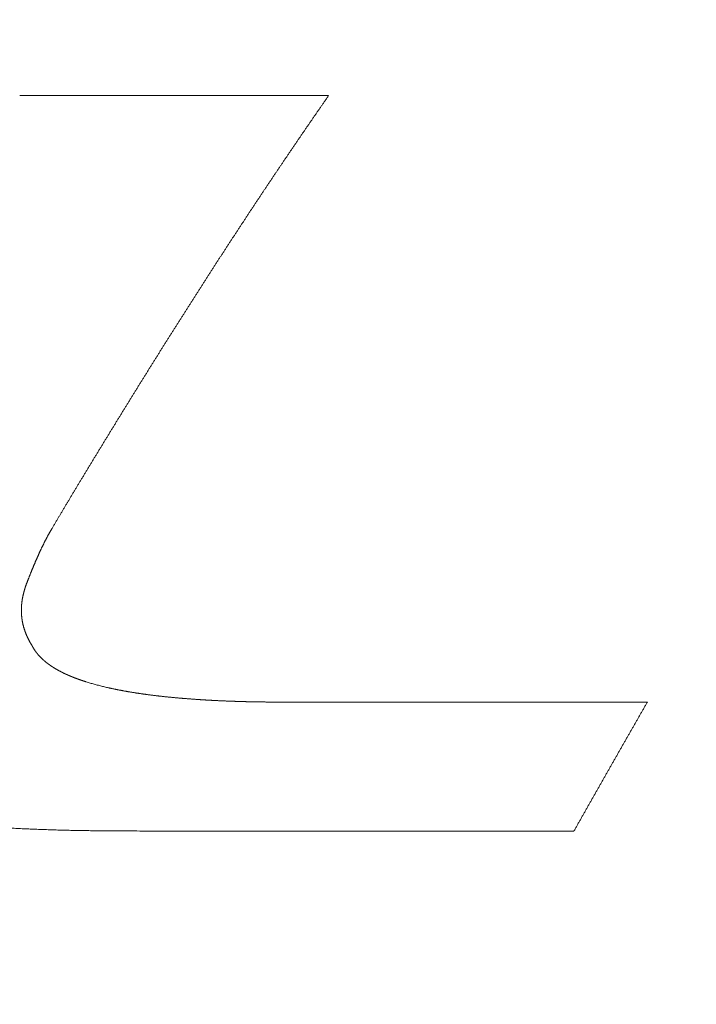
# Model space of a CAD drawing. Header units: millimetres. Extents: x 0 to 594, y 0 to 420.
# Tile 33 of 256: x 296.78 to 299.2, y 163.52 to 167.05. Entities that reach past the tile are written whole.
import ezdxf

# ---------------------------------------------------------------- set-up
doc = ezdxf.new("R2010")
doc.units = ezdxf.units.MM
doc.layers.add('1', color=7, linetype='Continuous', true_color=0xffffff)
doc.styles.add('Arial', font='txt')
doc.dimstyles.get("Standard").update_dxf_attribs({"dimtxt": 0.18, "dimasz": 0.18, "dimexe": 0.18, "dimexo": 0.0625, "dimgap": 0.09, "dimtad": 0, "dimtih": 1, "dimtoh": 1, "dimdec": 4, "dimzin": 0, "dimdsep": 46, "dimtxsty": 'Standard', "dimcen": 0.09, "dimadec": 0, "dimazin": 0, "dimtfac": 1, "dimtdec": 4, "dimtofl": 0, "dimtmove": 0, "dimatfit": 3, "dimfxl": 0, "dimtolj": 1, "dimtzin": 0, "dimarcsym": 0})

# ---------------------------------------------------------------- blocks, each defined once
blk = doc.blocks.new('_U7')
at = {"layer": '1', "color": 18, "lineweight": 18}
for p, q in [((240.6095, 215.4116), (240.6095, 198.2706)), ((338.75, 150.9956), (338.75, 202.2706)), ((240.6095, 200.2706), (259.157, 200.2706)), ((338.75, 200.2706), (320.2026, 200.2706))]:
    blk.add_line(p, q, dxfattribs=at)
at = {"layer": '1', "color": 18}
for points in [[(240.6095, 200.2706), (244.1095, 201.2084), (244.1095, 199.3328)], [(338.75, 200.2706), (335.25, 199.3328), (335.25, 201.2084)]]:
    blk.add_solid(points, dxfattribs=at)
at = {"layer": '1', "color": 18, "linetype": 'Continuous', "lineweight": 13, "char_height": 3.5, "attachment_point": 7, "line_spacing_factor": 1.047437, "style": 'Arial'}
for s, insert in [('\\fArial|b0|i0;\\W1.0000;LCG (DRY WEIGHT)', (273.5089, 197.6348)), ('\\fArial|b0|i0;\\W1.0000;1.96', (260.8425, 197.6348))]:
    blk.add_mtext(s, dxfattribs=dict(at, insert=insert))
blk = doc.blocks.new('_U13')
at = {"layer": '1', "color": 18, "lineweight": 18}
for p, q in [((240.6095, 215.4116), (355.9549, 215.4116)), ((353.9549, 215.4116), (353.9549, 178.3869)), ((353.9549, 129.1958), (353.9549, 166.2205)), ((276.553, 129.1958), (355.9549, 129.1958))]:
    blk.add_line(p, q, dxfattribs=at)
at = {"layer": '1', "color": 18}
for points in [[(353.9549, 215.4116), (354.8928, 211.9116), (353.0171, 211.9116)], [(353.9549, 129.1958), (353.0171, 132.6958), (354.8928, 132.6958)]]:
    blk.add_solid(points, dxfattribs=at)
at = {"layer": '1', "color": 18, "linetype": 'Continuous', "lineweight": 13, "char_height": 3.5, "attachment_point": 7, "rotation": 90, "line_spacing_factor": 1.047437, "style": 'Arial'}
for s, insert in [('\\fArial|b0|i0;\\W1.0000;LIFTING STROPS* EYE', (363.9958, 146.0102)), ('\\fArial|b0|i0;\\W1.0000;1.72', (356.9337, 167.878))]:
    blk.add_mtext(s, dxfattribs=dict(at, insert=insert))

msp = doc.modelspace()

# ---------------------------------------------------------------- linework, layer by layer
at = {"layer": '1', "color": 155, "linetype": 'Continuous', "lineweight": 13}
for points in [[(296.7778, 166.7747), (297.1467, 166.7745), (297.5157, 166.7744), (297.8846, 166.7743)], [(297.2684, 164.1385), (297.255, 164.1385), (297.2282, 164.1385), (297.2014, 164.1386), (297.188, 164.1386)], [(297.3627, 164.1385), (297.347, 164.1385), (297.3155, 164.1385), (297.2841, 164.1385), (297.2684, 164.1385)], [(298.7637, 164.1382), (298.2967, 164.1383), (297.8297, 164.1384), (297.3627, 164.1385)]]:
    msp.add_open_spline(points, degree=3, dxfattribs=at)
for points, knots in [([(297.8846, 166.7743), (297.8825, 166.7713), (297.8784, 166.7653), (297.8722, 166.7564), (297.866, 166.7475), (297.8598, 166.7385), (297.8536, 166.7295), (297.8474, 166.7206), (297.8411, 166.7116), (297.8349, 166.7026), (297.8287, 166.6936), (297.8225, 166.6846), (297.8164, 166.6756), (297.8102, 166.6666), (297.804, 166.6576), (297.7978, 166.6485), (297.7916, 166.6395), (297.7854, 166.6304), (297.7792, 166.6214), (297.773, 166.6123), (297.7668, 166.6032), (297.7607, 166.5942), (297.7545, 166.5851), (297.7483, 166.576), (297.7421, 166.5669), (297.736, 166.5577), (297.7298, 166.5486), (297.7236, 166.5395), (297.7175, 166.5303), (297.7113, 166.5212), (297.7051, 166.512), (297.699, 166.5029), (297.6928, 166.4937), (297.6866, 166.4845), (297.6805, 166.4753), (297.6743, 166.4661), (297.6682, 166.4569), (297.662, 166.4477), (297.6559, 166.4385), (297.6497, 166.4293), (297.6436, 166.42), (297.6374, 166.4108), (297.6313, 166.4015), (297.6251, 166.3923), (297.619, 166.383), (297.6129, 166.3737), (297.6067, 166.3645), (297.6006, 166.3552), (297.5945, 166.3459), (297.5883, 166.3366), (297.5822, 166.3272), (297.5761, 166.3179), (297.5699, 166.3086), (297.5638, 166.2992), (297.5577, 166.2899), (297.5515, 166.2805), (297.5454, 166.2712), (297.5393, 166.2618), (297.5332, 166.2524), (297.5271, 166.243), (297.5209, 166.2337), (297.5148, 166.2243), (297.5087, 166.2148), (297.5026, 166.2054), (297.4965, 166.196), (297.4904, 166.1866), (297.4842, 166.1771), (297.4781, 166.1677), (297.472, 166.1582), (297.4659, 166.1488), (297.4598, 166.1393), (297.4537, 166.1298), (297.4476, 166.1203), (297.4415, 166.1108), (297.4354, 166.1013), (297.4293, 166.0918), (297.4232, 166.0823), (297.4171, 166.0728), (297.411, 166.0633), (297.4049, 166.0537), (297.3988, 166.0442), (297.3927, 166.0346), (297.3866, 166.0251), (297.3805, 166.0155), (297.3744, 166.0059), (297.3684, 165.9964), (297.3623, 165.9868), (297.3562, 165.9772), (297.3501, 165.9676), (297.344, 165.958), (297.3379, 165.9483), (297.3318, 165.9387), (297.3258, 165.9291), (297.3197, 165.9194), (297.3136, 165.9098), (297.3075, 165.9001), (297.3014, 165.8905), (297.2954, 165.8808), (297.2893, 165.8711), (297.2832, 165.8615), (297.2771, 165.8518), (297.271, 165.8421), (297.265, 165.8324), (297.2589, 165.8227), (297.2528, 165.8129), (297.2468, 165.8032), (297.2407, 165.7935), (297.2346, 165.7837), (297.2285, 165.774), (297.2225, 165.7642), (297.2164, 165.7545), (297.2103, 165.7447), (297.2043, 165.7349), (297.1982, 165.7251), (297.1921, 165.7154), (297.1861, 165.7056), (297.18, 165.6958), (297.174, 165.6859), (297.1679, 165.6761), (297.1618, 165.6663), (297.1558, 165.6565), (297.1497, 165.6466), (297.1436, 165.6368), (297.1376, 165.6269), (297.1315, 165.6171), (297.1255, 165.6072), (297.1194, 165.5974), (297.1133, 165.5875), (297.1073, 165.5776), (297.1012, 165.5677), (297.0952, 165.5578), (297.0891, 165.5479), (297.0831, 165.538), (297.077, 165.5281), (297.071, 165.5181), (297.0649, 165.5082), (297.0589, 165.4983), (297.0528, 165.4883), (297.0467, 165.4784), (297.0407, 165.4684), (297.0346, 165.4585), (297.0286, 165.4485), (297.0225, 165.4385), (297.0165, 165.4285), (297.0104, 165.4185), (297.0044, 165.4085), (296.9983, 165.3985), (296.9943, 165.3919), (296.9923, 165.3885)], [0, 0, 0, 0, 0.006849, 0.013699, 0.020548, 0.027397, 0.034246, 0.041096, 0.047945, 0.054794, 0.061644, 0.068493, 0.075342, 0.082191, 0.089041, 0.09589, 0.102739, 0.109588, 0.116438, 0.123287, 0.130136, 0.136985, 0.143835, 0.150684, 0.157533, 0.164382, 0.171232, 0.178081, 0.18493, 0.191779, 0.198628, 0.205478, 0.212327, 0.219176, 0.226025, 0.232875, 0.239724, 0.246573, 0.253422, 0.260272, 0.267121, 0.27397, 0.280819, 0.287669, 0.294518, 0.301367, 0.308216, 0.315066, 0.321915, 0.328764, 0.335613, 0.342463, 0.349312, 0.356161, 0.36301, 0.36986, 0.376709, 0.383558, 0.390407, 0.397257, 0.404106, 0.410955, 0.417805, 0.424654, 0.431503, 0.438352, 0.445202, 0.452051, 0.4589, 0.46575, 0.472599, 0.479448, 0.486298, 0.493147, 0.499996, 0.506846, 0.513695, 0.520544, 0.527394, 0.534243, 0.541092, 0.547942, 0.554791, 0.56164, 0.56849, 0.575339, 0.582188, 0.589038, 0.595887, 0.602736, 0.609586, 0.616435, 0.623284, 0.630134, 0.636983, 0.643833, 0.650682, 0.657531, 0.664381, 0.67123, 0.678079, 0.684929, 0.691778, 0.698628, 0.705477, 0.712326, 0.719176, 0.726025, 0.732875, 0.739724, 0.746573, 0.753423, 0.760272, 0.767122, 0.773971, 0.78082, 0.78767, 0.794519, 0.801368, 0.808218, 0.815067, 0.821917, 0.828766, 0.835615, 0.842465, 0.849314, 0.856164, 0.863013, 0.869862, 0.876712, 0.883561, 0.89041, 0.89726, 0.904109, 0.910959, 0.917808, 0.924657, 0.931507, 0.938356, 0.945205, 0.952055, 0.958904, 0.965753, 0.972603, 0.979452, 0.986301, 0.993151, 1, 1, 1, 1]), ([(296.9923, 165.3885), (296.9904, 165.3854), (296.9867, 165.3793), (296.9811, 165.37), (296.9755, 165.3607), (296.97, 165.3515), (296.9644, 165.3422), (296.9588, 165.3329), (296.9533, 165.3236), (296.9477, 165.3143), (296.9422, 165.305), (296.9366, 165.2956), (296.9311, 165.2863), (296.9255, 165.277), (296.92, 165.2676), (296.9144, 165.2583), (296.9089, 165.249), (296.9033, 165.2396), (296.8978, 165.2303), (296.8941, 165.224), (296.8922, 165.2209)], [0, 0, 0, 0, 0.055556, 0.111111, 0.166667, 0.222222, 0.277778, 0.333333, 0.388889, 0.444444, 0.5, 0.555555, 0.611111, 0.666666, 0.722222, 0.777778, 0.833333, 0.888889, 0.944444, 1, 1, 1, 1]), ([(296.8922, 165.2209), (296.8917, 165.2201), (296.8908, 165.2184), (296.8893, 165.216), (296.8879, 165.2135), (296.8865, 165.211), (296.8851, 165.2086), (296.8837, 165.2061), (296.8823, 165.2036), (296.8809, 165.2011), (296.8796, 165.1986), (296.8782, 165.1961), (296.8769, 165.1936), (296.8755, 165.1911), (296.8742, 165.1886), (296.8729, 165.1861), (296.8716, 165.1836), (296.8702, 165.181), (296.869, 165.1785), (296.8677, 165.176), (296.8664, 165.1735), (296.8651, 165.1709), (296.8639, 165.1684), (296.8626, 165.1658), (296.8614, 165.1633), (296.8601, 165.1607), (296.8589, 165.1582), (296.8577, 165.1556), (296.8564, 165.1531), (296.8552, 165.1505), (296.854, 165.148), (296.8528, 165.1454), (296.8516, 165.1428), (296.8504, 165.1403), (296.8493, 165.1377), (296.8481, 165.1351), (296.8469, 165.1325), (296.8457, 165.13), (296.8446, 165.1274), (296.8434, 165.1248), (296.8423, 165.1222), (296.8411, 165.1196), (296.84, 165.117), (296.8388, 165.1144), (296.8377, 165.1119), (296.8366, 165.1093), (296.8354, 165.1067), (296.8343, 165.1041), (296.8332, 165.1015), (296.8321, 165.0989), (296.831, 165.0963), (296.8299, 165.0937), (296.8288, 165.0911), (296.8277, 165.0885), (296.8266, 165.0858), (296.8255, 165.0832), (296.8244, 165.0806), (296.8233, 165.078), (296.8223, 165.0754), (296.8212, 165.0728), (296.8201, 165.0702), (296.819, 165.0675), (296.818, 165.0649), (296.8169, 165.0623), (296.8159, 165.0597), (296.8148, 165.057), (296.8138, 165.0544), (296.8127, 165.0518), (296.8117, 165.0492), (296.8107, 165.0465), (296.8096, 165.0439), (296.8086, 165.0413), (296.8076, 165.0386), (296.8065, 165.036), (296.8055, 165.0334), (296.8045, 165.0307), (296.8038, 165.029), (296.8035, 165.0281)], [0, 0, 0, 0, 0.013334, 0.026666, 0.039998, 0.053329, 0.06666, 0.07999, 0.09332, 0.10665, 0.11998, 0.13331, 0.14664, 0.15997, 0.173301, 0.186632, 0.199963, 0.213294, 0.226626, 0.239958, 0.253291, 0.266624, 0.279958, 0.293292, 0.306626, 0.319962, 0.333297, 0.346633, 0.359969, 0.373306, 0.386642, 0.399979, 0.413317, 0.426654, 0.439991, 0.453329, 0.466666, 0.480003, 0.49334, 0.506677, 0.520013, 0.533349, 0.546684, 0.56002, 0.573355, 0.586689, 0.600024, 0.613358, 0.626692, 0.640026, 0.653359, 0.666693, 0.680026, 0.693359, 0.706692, 0.720025, 0.733358, 0.746691, 0.760023, 0.773356, 0.786688, 0.800021, 0.813353, 0.826685, 0.840018, 0.85335, 0.866682, 0.880014, 0.893346, 0.906678, 0.92001, 0.933341, 0.946673, 0.960005, 0.973337, 0.986668, 1, 1, 1, 1]), ([(296.8035, 165.0281), (296.8032, 165.0274), (296.8027, 165.026), (296.8019, 165.024), (296.8012, 165.0219), (296.8005, 165.0199), (296.7997, 165.0178), (296.799, 165.0157), (296.7983, 165.0137), (296.7976, 165.0116), (296.797, 165.0095), (296.7963, 165.0074), (296.7957, 165.0053), (296.7951, 165.0033), (296.7945, 165.0012), (296.7939, 164.9991), (296.7933, 164.997), (296.7927, 164.9949), (296.7922, 164.9927), (296.7916, 164.9906), (296.7911, 164.9885), (296.7906, 164.9864), (296.7901, 164.9843), (296.7897, 164.9822), (296.7892, 164.98), (296.7888, 164.9779), (296.7884, 164.9758), (296.788, 164.9736), (296.7876, 164.9715), (296.7872, 164.9694), (296.7869, 164.9672), (296.7865, 164.9651), (296.7862, 164.963), (296.7859, 164.9608), (296.7856, 164.9587), (296.7854, 164.9565), (296.7852, 164.9544), (296.7849, 164.9522), (296.7847, 164.9501), (296.7845, 164.9479), (296.7844, 164.9458), (296.7842, 164.9436), (296.7841, 164.9415), (296.784, 164.9393), (296.7839, 164.9372), (296.7839, 164.935), (296.7838, 164.9328), (296.7838, 164.9307), (296.7838, 164.9285), (296.7838, 164.9264), (296.7838, 164.9242), (296.7839, 164.9221), (296.784, 164.9199), (296.7841, 164.9177), (296.7842, 164.9156), (296.7844, 164.9134), (296.7845, 164.9113), (296.7847, 164.9091), (296.7849, 164.907), (296.7852, 164.9048), (296.7854, 164.9027), (296.7857, 164.9005), (296.786, 164.8984), (296.7863, 164.8962), (296.7866, 164.8941), (296.787, 164.8919), (296.7874, 164.8898), (296.7878, 164.8876), (296.7882, 164.8855), (296.7886, 164.8834), (296.7891, 164.8812), (296.7896, 164.8791), (296.7901, 164.877), (296.7906, 164.8749), (296.7912, 164.8728), (296.7917, 164.8706), (296.7923, 164.8685), (296.7929, 164.8664), (296.7936, 164.8643), (296.7942, 164.8622), (296.7949, 164.8601), (296.7956, 164.858), (296.7963, 164.856), (296.797, 164.8539), (296.7978, 164.8518), (296.7985, 164.8497), (296.7993, 164.8477), (296.8001, 164.8456), (296.801, 164.8436), (296.8018, 164.8415), (296.8027, 164.8395), (296.8036, 164.8375), (296.8045, 164.8354), (296.8054, 164.8334), (296.8064, 164.8314), (296.8073, 164.8294), (296.8083, 164.8274), (296.8093, 164.8254), (296.8103, 164.8234), (296.8114, 164.8214), (296.8124, 164.8195), (296.8135, 164.8175), (296.8146, 164.8156), (296.8157, 164.8136), (296.8169, 164.8117), (296.818, 164.8097), (296.8192, 164.8078), (296.8204, 164.8059), (296.8212, 164.8047), (296.8216, 164.804)], [0, 0, 0, 0, 0.009352, 0.018706, 0.028064, 0.037424, 0.046786, 0.05615, 0.065516, 0.074883, 0.084251, 0.09362, 0.102989, 0.112359, 0.121729, 0.131099, 0.140469, 0.149838, 0.159206, 0.168574, 0.177941, 0.187307, 0.196671, 0.206034, 0.215396, 0.224756, 0.234114, 0.243471, 0.252826, 0.262178, 0.271529, 0.280878, 0.290224, 0.299569, 0.308912, 0.318252, 0.327591, 0.336927, 0.346262, 0.355595, 0.364926, 0.374255, 0.383583, 0.392909, 0.402234, 0.411558, 0.420881, 0.430203, 0.439525, 0.448846, 0.458167, 0.467488, 0.47681, 0.486132, 0.495455, 0.504779, 0.514105, 0.523432, 0.532761, 0.542091, 0.551423, 0.560756, 0.57009, 0.579426, 0.588763, 0.598102, 0.607441, 0.616782, 0.626124, 0.635468, 0.644812, 0.654157, 0.663504, 0.672851, 0.682199, 0.691548, 0.700898, 0.710248, 0.719599, 0.72895, 0.738302, 0.747654, 0.757007, 0.76636, 0.775712, 0.785065, 0.794418, 0.80377, 0.813123, 0.822475, 0.831826, 0.841178, 0.850528, 0.859878, 0.869228, 0.878576, 0.887924, 0.89727, 0.906616, 0.915961, 0.925304, 0.934646, 0.943987, 0.953326, 0.962664, 0.972001, 0.981335, 0.990669, 1, 1, 1, 1]), ([(296.8216, 164.804), (296.8218, 164.8036), (296.8222, 164.8029), (296.8227, 164.8017), (296.8233, 164.8006), (296.8239, 164.7995), (296.8245, 164.7983), (296.8252, 164.7972), (296.8258, 164.7961), (296.8264, 164.795), (296.8271, 164.7939), (296.8277, 164.7928), (296.8284, 164.7917), (296.8291, 164.7906), (296.8298, 164.7895), (296.8305, 164.7884), (296.8312, 164.7874), (296.8319, 164.7863), (296.8326, 164.7852), (296.8334, 164.7842), (296.8341, 164.7831), (296.8349, 164.7821), (296.8356, 164.781), (296.8364, 164.78), (296.8372, 164.7789), (296.8379, 164.7779), (296.8387, 164.7769), (296.8395, 164.7759), (296.8404, 164.7749), (296.8412, 164.7739), (296.842, 164.7729), (296.8428, 164.7719), (296.8437, 164.7709), (296.8445, 164.7699), (296.8454, 164.7689), (296.8463, 164.7679), (296.8471, 164.767), (296.848, 164.766), (296.8489, 164.765), (296.8498, 164.7641), (296.8507, 164.7631), (296.8516, 164.7622), (296.8525, 164.7612), (296.8535, 164.7603), (296.8544, 164.7594), (296.8553, 164.7584), (296.8563, 164.7575), (296.8572, 164.7566), (296.8582, 164.7557), (296.8591, 164.7548), (296.8601, 164.7539), (296.8611, 164.753), (296.8621, 164.7521), (296.8631, 164.7512), (296.8641, 164.7503), (296.8651, 164.7495), (296.8661, 164.7486), (296.8671, 164.7477), (296.8681, 164.7468), (296.8691, 164.746), (296.8702, 164.7451), (296.8712, 164.7443), (296.8723, 164.7434), (296.8733, 164.7426), (296.8744, 164.7418), (296.8754, 164.741), (296.8765, 164.7401), (296.8776, 164.7393), (296.8786, 164.7385), (296.8797, 164.7377), (296.8808, 164.7369), (296.8819, 164.7361), (296.883, 164.7353), (296.8841, 164.7345), (296.8852, 164.7337), (296.8863, 164.7329), (296.8874, 164.7321), (296.8886, 164.7314), (296.8897, 164.7306), (296.8908, 164.7298), (296.8919, 164.7291), (296.8931, 164.7283), (296.8942, 164.7276), (296.8954, 164.7268), (296.8965, 164.7261), (296.8977, 164.7254), (296.8988, 164.7246), (296.9, 164.7239), (296.9012, 164.7232), (296.9024, 164.7225), (296.9035, 164.7217), (296.9047, 164.721), (296.9059, 164.7203), (296.9071, 164.7196), (296.9083, 164.7189), (296.9095, 164.7182), (296.9107, 164.7175), (296.9119, 164.7169), (296.9131, 164.7162), (296.9143, 164.7155), (296.9155, 164.7148), (296.9167, 164.7142), (296.9179, 164.7135), (296.9191, 164.7128), (296.9204, 164.7122), (296.9216, 164.7115), (296.9228, 164.7109), (296.9241, 164.7102), (296.9253, 164.7096), (296.9265, 164.7089), (296.9278, 164.7083), (296.929, 164.7077), (296.9303, 164.7071), (296.9315, 164.7064), (296.9328, 164.7058), (296.934, 164.7052), (296.9353, 164.7046), (296.9365, 164.704), (296.9378, 164.7034), (296.9391, 164.7028), (296.9403, 164.7022), (296.9416, 164.7016), (296.9429, 164.701), (296.9441, 164.7004), (296.9454, 164.6998), (296.9467, 164.6993), (296.948, 164.6987), (296.9492, 164.6981), (296.9505, 164.6975), (296.9518, 164.697), (296.9531, 164.6964), (296.9544, 164.6959), (296.9557, 164.6953), (296.957, 164.6948), (296.9583, 164.6942), (296.9595, 164.6937), (296.9608, 164.6931), (296.9621, 164.6926), (296.9634, 164.6921), (296.9647, 164.6915), (296.966, 164.691), (296.9673, 164.6905), (296.9686, 164.69), (296.9699, 164.6894), (296.9713, 164.6889), (296.9726, 164.6884), (296.9739, 164.6879), (296.9752, 164.6874), (296.9765, 164.6869), (296.9778, 164.6864), (296.9791, 164.6859), (296.9804, 164.6854), (296.9818, 164.6849), (296.9831, 164.6844), (296.9844, 164.684), (296.9857, 164.6835), (296.987, 164.683), (296.9884, 164.6825), (296.9897, 164.682), (296.991, 164.6816), (296.9923, 164.6811), (296.9937, 164.6806), (296.995, 164.6802), (296.9963, 164.6797), (296.9976, 164.6793), (296.999, 164.6788), (297.0003, 164.6784), (297.0016, 164.6779), (297.003, 164.6775), (297.0043, 164.677), (297.0056, 164.6766), (297.007, 164.6761), (297.0083, 164.6757), (297.0096, 164.6753), (297.011, 164.6749), (297.0123, 164.6744), (297.0136, 164.674), (297.015, 164.6736), (297.0182, 164.6725), (297.0235, 164.6709), (297.0307, 164.6688), (297.0379, 164.6667), (297.0451, 164.6646), (297.0523, 164.6627), (297.0596, 164.6607), (297.0669, 164.6589), (297.0742, 164.6571), (297.0815, 164.6553), (297.0889, 164.6535), (297.0938, 164.6524), (297.0963, 164.6519)], [0, 0, 0, 0, 0.004265, 0.008525, 0.012781, 0.017033, 0.021281, 0.025525, 0.029766, 0.034003, 0.038237, 0.042468, 0.046697, 0.050923, 0.055146, 0.059368, 0.063587, 0.067804, 0.07202, 0.076234, 0.080446, 0.084658, 0.088868, 0.093077, 0.097285, 0.101492, 0.105699, 0.109905, 0.114111, 0.118316, 0.122521, 0.126726, 0.130931, 0.135136, 0.139341, 0.143546, 0.147752, 0.151958, 0.156164, 0.160371, 0.164578, 0.168786, 0.172994, 0.177203, 0.181413, 0.185624, 0.189836, 0.194048, 0.198261, 0.202475, 0.20669, 0.210906, 0.215123, 0.21934, 0.223559, 0.227779, 0.231999, 0.236221, 0.240443, 0.244666, 0.248891, 0.253116, 0.257342, 0.261569, 0.265797, 0.270026, 0.274256, 0.278488, 0.28272, 0.286954, 0.291189, 0.295425, 0.299662, 0.303901, 0.308141, 0.312382, 0.316624, 0.320868, 0.325113, 0.32936, 0.333607, 0.337856, 0.342107, 0.346358, 0.350611, 0.354865, 0.359121, 0.363377, 0.367635, 0.371894, 0.376154, 0.380416, 0.384678, 0.388942, 0.393206, 0.397472, 0.401738, 0.406006, 0.410274, 0.414543, 0.418813, 0.423084, 0.427355, 0.431627, 0.4359, 0.440173, 0.444447, 0.448721, 0.452996, 0.457271, 0.461546, 0.465821, 0.470096, 0.474372, 0.478647, 0.482923, 0.487198, 0.491473, 0.495747, 0.500021, 0.504295, 0.508568, 0.512841, 0.517114, 0.521386, 0.525657, 0.529928, 0.534199, 0.538469, 0.542739, 0.547008, 0.551277, 0.555545, 0.559813, 0.56408, 0.568347, 0.572614, 0.576879, 0.581145, 0.58541, 0.589674, 0.593938, 0.598201, 0.602464, 0.606726, 0.610987, 0.615248, 0.619508, 0.623768, 0.628027, 0.632285, 0.636542, 0.640799, 0.645055, 0.64931, 0.653564, 0.657817, 0.66207, 0.666321, 0.670572, 0.674822, 0.67907, 0.683318, 0.687565, 0.69181, 0.696055, 0.700298, 0.70454, 0.708781, 0.713021, 0.717259, 0.721496, 0.725732, 0.729966, 0.734199, 0.738431, 0.742661, 0.746889, 0.751116, 0.773761, 0.79637, 0.818954, 0.841525, 0.864092, 0.886667, 0.909259, 0.931878, 0.954535, 0.977239, 1, 1, 1, 1]), ([(297.0963, 164.6519), (297.0976, 164.6516), (297.1001, 164.651), (297.1039, 164.6502), (297.1077, 164.6494), (297.1115, 164.6485), (297.1153, 164.6477), (297.119, 164.647), (297.1228, 164.6462), (297.1266, 164.6454), (297.1305, 164.6446), (297.1343, 164.6439), (297.1381, 164.6432), (297.1419, 164.6424), (297.1457, 164.6417), (297.1495, 164.641), (297.1533, 164.6403), (297.1572, 164.6396), (297.161, 164.6389), (297.1648, 164.6383), (297.1686, 164.6376), (297.1725, 164.637), (297.1763, 164.6363), (297.1801, 164.6357), (297.184, 164.6351), (297.1878, 164.6344), (297.1917, 164.6338), (297.1955, 164.6332), (297.1993, 164.6326), (297.2032, 164.6321), (297.207, 164.6315), (297.2109, 164.6309), (297.2147, 164.6304), (297.2186, 164.6298), (297.2224, 164.6293), (297.2263, 164.6287), (297.2302, 164.6282), (297.234, 164.6277), (297.2379, 164.6272), (297.2417, 164.6267), (297.2456, 164.6262), (297.2495, 164.6257), (297.2533, 164.6252), (297.2572, 164.6247), (297.261, 164.6242), (297.2649, 164.6238), (297.2688, 164.6233), (297.2726, 164.6228), (297.2765, 164.6224), (297.2804, 164.622), (297.2842, 164.6215), (297.2881, 164.6211), (297.292, 164.6207), (297.2958, 164.6203), (297.2997, 164.6198), (297.3036, 164.6194), (297.3075, 164.619), (297.3113, 164.6186), (297.3152, 164.6182), (297.3191, 164.6179), (297.323, 164.6175), (297.3268, 164.6171), (297.3307, 164.6168), (297.3346, 164.6164), (297.3385, 164.616), (297.3423, 164.6157), (297.3462, 164.6153), (297.3501, 164.615), (297.354, 164.6147), (297.3579, 164.6143), (297.3617, 164.614), (297.3656, 164.6137), (297.3695, 164.6134), (297.3734, 164.6131), (297.3773, 164.6128), (297.3812, 164.6125), (297.385, 164.6122), (297.3889, 164.6119), (297.3928, 164.6116), (297.3967, 164.6113), (297.4006, 164.611), (297.4045, 164.6107), (297.4084, 164.6105), (297.4122, 164.6102), (297.4161, 164.6099), (297.42, 164.6097), (297.4239, 164.6094), (297.4278, 164.6092), (297.4317, 164.6089), (297.4356, 164.6087), (297.4395, 164.6085), (297.4434, 164.6082), (297.4472, 164.608), (297.4511, 164.6078), (297.455, 164.6075), (297.4589, 164.6073), (297.4628, 164.6071), (297.4667, 164.6069), (297.4706, 164.6067), (297.4745, 164.6065), (297.4784, 164.6063), (297.4823, 164.6061), (297.4862, 164.6059), (297.4901, 164.6057), (297.494, 164.6055), (297.4979, 164.6054), (297.5018, 164.6052), (297.5057, 164.605), (297.5095, 164.6049), (297.5134, 164.6047), (297.5173, 164.6045), (297.5212, 164.6044), (297.5251, 164.6042), (297.529, 164.6041), (297.5329, 164.6039), (297.5368, 164.6038), (297.5407, 164.6036), (297.5446, 164.6035), (297.5485, 164.6034), (297.5524, 164.6032), (297.5563, 164.6031), (297.5602, 164.603), (297.5641, 164.6029), (297.568, 164.6028), (297.5719, 164.6026), (297.5758, 164.6025), (297.5797, 164.6024), (297.5836, 164.6023), (297.5875, 164.6022), (297.5914, 164.6021), (297.5953, 164.602), (297.5992, 164.602), (297.6031, 164.6019), (297.607, 164.6018), (297.6109, 164.6017), (297.6148, 164.6016), (297.6187, 164.6016), (297.6226, 164.6015), (297.6265, 164.6014), (297.6304, 164.6014), (297.6343, 164.6013), (297.6382, 164.6012), (297.6421, 164.6012), (297.646, 164.6011), (297.6499, 164.6011), (297.6538, 164.601), (297.6577, 164.601), (297.6616, 164.6009), (297.6655, 164.6009), (297.6694, 164.6009), (297.6733, 164.6008), (297.6772, 164.6008), (297.6811, 164.6008), (297.685, 164.6007), (297.6889, 164.6007), (297.6928, 164.6007), (297.6967, 164.6007), (297.7006, 164.6007), (297.7045, 164.6007), (297.7084, 164.6006), (297.7123, 164.6006), (297.7162, 164.6006), (297.7188, 164.6006), (297.7201, 164.6006)], [0, 0, 0, 0, 0.006212, 0.012425, 0.018637, 0.02485, 0.031062, 0.037274, 0.043487, 0.049699, 0.055912, 0.062125, 0.068337, 0.07455, 0.080763, 0.086976, 0.09319, 0.099403, 0.105617, 0.111831, 0.118045, 0.124259, 0.130473, 0.136687, 0.142901, 0.149116, 0.15533, 0.161545, 0.167759, 0.173974, 0.180189, 0.186403, 0.192618, 0.198832, 0.205047, 0.211261, 0.217475, 0.223689, 0.229902, 0.236116, 0.242329, 0.248541, 0.254754, 0.260965, 0.267177, 0.273388, 0.279599, 0.285809, 0.29202, 0.29823, 0.304439, 0.310649, 0.316858, 0.323067, 0.329276, 0.335485, 0.341694, 0.347902, 0.354111, 0.360319, 0.366528, 0.372736, 0.378944, 0.385152, 0.39136, 0.397568, 0.403776, 0.409984, 0.416193, 0.422401, 0.428609, 0.434817, 0.441025, 0.447234, 0.453442, 0.45965, 0.465859, 0.472067, 0.478276, 0.484485, 0.490694, 0.496903, 0.503112, 0.509321, 0.51553, 0.521739, 0.527949, 0.534158, 0.540368, 0.546578, 0.552788, 0.558998, 0.565208, 0.571418, 0.577628, 0.583839, 0.590049, 0.59626, 0.60247, 0.608681, 0.614892, 0.621103, 0.627314, 0.633525, 0.639736, 0.645948, 0.652159, 0.658371, 0.664582, 0.670794, 0.677005, 0.683217, 0.689429, 0.695641, 0.701853, 0.708065, 0.714277, 0.720489, 0.726701, 0.732913, 0.739126, 0.745338, 0.75155, 0.757763, 0.763975, 0.770187, 0.7764, 0.782612, 0.788824, 0.795037, 0.801249, 0.807461, 0.813674, 0.819886, 0.826098, 0.83231, 0.838522, 0.844734, 0.850946, 0.857158, 0.86337, 0.869582, 0.875794, 0.882006, 0.888217, 0.894429, 0.90064, 0.906851, 0.913062, 0.919273, 0.925484, 0.931695, 0.937905, 0.944115, 0.950326, 0.956536, 0.962745, 0.968955, 0.975165, 0.981374, 0.987583, 0.993791, 1, 1, 1, 1]), ([(297.7201, 164.6006), (297.7823, 164.6006), (297.9068, 164.6006), (298.0935, 164.6006), (298.2801, 164.6006), (298.4668, 164.6006), (298.6535, 164.6006), (298.8402, 164.6006), (298.9647, 164.6006), (299.0269, 164.6006)], [0, 0, 0, 0, 0.142857, 0.285714, 0.428571, 0.571428, 0.714285, 0.857143, 1, 1, 1, 1]), ([(299.0269, 164.6006), (299.025, 164.5972), (299.0212, 164.5906), (299.0155, 164.5807), (299.0097, 164.5707), (299.004, 164.5607), (298.9983, 164.5508), (298.9926, 164.5408), (298.9869, 164.5308), (298.9812, 164.5209), (298.9755, 164.5109), (298.9697, 164.5009), (298.964, 164.4909), (298.9583, 164.4809), (298.9526, 164.4709), (298.9469, 164.4609), (298.9412, 164.4509), (298.9354, 164.4409), (298.9297, 164.4308), (298.924, 164.4208), (298.9183, 164.4108), (298.9126, 164.4007), (298.9068, 164.3907), (298.9011, 164.3807), (298.8954, 164.3706), (298.8897, 164.3605), (298.884, 164.3505), (298.8782, 164.3404), (298.8725, 164.3304), (298.8668, 164.3203), (298.8611, 164.3102), (298.8554, 164.3001), (298.8496, 164.29), (298.8439, 164.2799), (298.8382, 164.2698), (298.8325, 164.2597), (298.8267, 164.2496), (298.821, 164.2395), (298.8153, 164.2294), (298.8096, 164.2193), (298.8038, 164.2092), (298.7981, 164.199), (298.7924, 164.1889), (298.7867, 164.1788), (298.7809, 164.1686), (298.7752, 164.1585), (298.7695, 164.1483), (298.7656, 164.1416), (298.7637, 164.1382)], [0, 0, 0, 0, 0.021739, 0.043478, 0.065217, 0.086957, 0.108696, 0.130435, 0.152174, 0.173913, 0.195652, 0.217391, 0.23913, 0.26087, 0.282609, 0.304348, 0.326087, 0.347826, 0.369565, 0.391304, 0.413043, 0.434783, 0.456522, 0.478261, 0.5, 0.521739, 0.543478, 0.565217, 0.586957, 0.608696, 0.630435, 0.652174, 0.673913, 0.695652, 0.717391, 0.73913, 0.76087, 0.782609, 0.804348, 0.826087, 0.847826, 0.869565, 0.891304, 0.913043, 0.934783, 0.956522, 0.978261, 1, 1, 1, 1]), ([(297.188, 164.1386), (297.1842, 164.1386), (297.1764, 164.1386), (297.1648, 164.1386), (297.1531, 164.1386), (297.1415, 164.1387), (297.1299, 164.1387), (297.1182, 164.1388), (297.1066, 164.1389), (297.095, 164.1389), (297.0833, 164.139), (297.0717, 164.1392), (297.06, 164.1393), (297.0484, 164.1394), (297.0368, 164.1396), (297.0251, 164.1398), (297.0135, 164.1399), (297.0019, 164.1401), (296.9902, 164.1403), (296.9786, 164.1406), (296.967, 164.1408), (296.9553, 164.1411), (296.9437, 164.1413), (296.9321, 164.1416), (296.9204, 164.142), (296.9088, 164.1423), (296.8972, 164.1426), (296.8856, 164.143), (296.8739, 164.1434), (296.8623, 164.1438), (296.8507, 164.1442), (296.8391, 164.1446), (296.8274, 164.1451), (296.8158, 164.1456), (296.8042, 164.1461), (296.7926, 164.1466), (296.781, 164.1471), (296.7693, 164.1477), (296.7577, 164.1483), (296.7461, 164.1489), (296.7345, 164.1495), (296.7229, 164.1502), (296.7113, 164.1508), (296.6997, 164.1515), (296.6881, 164.1523), (296.6764, 164.153), (296.6648, 164.1538), (296.6571, 164.1543), (296.6532, 164.1546)], [0, 0, 0, 0, 0.021739, 0.043479, 0.065219, 0.086959, 0.1087, 0.130441, 0.152182, 0.173924, 0.195666, 0.217407, 0.239149, 0.260891, 0.282632, 0.304374, 0.326115, 0.347857, 0.369598, 0.391339, 0.413079, 0.43482, 0.45656, 0.4783, 0.500039, 0.521779, 0.543518, 0.565256, 0.586995, 0.608733, 0.630471, 0.652208, 0.673945, 0.695682, 0.717419, 0.739156, 0.760892, 0.782629, 0.804365, 0.826102, 0.847838, 0.869575, 0.891311, 0.913048, 0.934785, 0.956523, 0.978261, 1, 1, 1, 1])]:
    msp.add_open_spline(points, degree=3, knots=knots, dxfattribs=at)
at = {"layer": '1', "color": 155, "linetype": 'Continuous', "lineweight": 18}
for points, knots in [([(119.819, 164.614), (119.8438, 164.5613), (119.8695, 164.509), (119.9281, 164.3944), (119.9697, 164.3169), (120.0133, 164.24), (120.0264, 164.217), (120.0309, 164.2094), (120.0397, 164.1941), (120.0442, 164.1864), (120.0665, 164.1483), (120.0846, 164.118), (120.1396, 164.0276), (120.1773, 163.9681), (120.2544, 163.8504), (120.2939, 163.7923), (120.3746, 163.6772), (120.4158, 163.6203), (120.4998, 163.5076), (120.5425, 163.4519), (120.6296, 163.3415), (120.6739, 163.2869), (120.7638, 163.1786), (120.8095, 163.1251), (120.879, 163.0454), (120.914, 163.0058), (120.9494, 162.9664), (120.9731, 162.9402), (120.985, 162.9272), (121.0444, 162.8621), (121.0925, 162.8106), (121.2381, 162.658), (121.337, 162.5586), (121.5381, 162.3638), (121.6403, 162.2684), (121.8476, 162.0813), (121.9526, 161.9896), (122.1654, 161.8094), (122.2732, 161.721), (122.491, 161.5471), (122.6011, 161.4616), (122.8235, 161.2935), (122.9358, 161.2108), (123.1625, 161.048), (123.2768, 160.9678), (123.5074, 160.8099), (123.6236, 160.7321), (123.8578, 160.5787), (123.9758, 160.5031), (124.1243, 160.4099), (124.169, 160.382), (124.2137, 160.3543), (124.2436, 160.3359), (124.2585, 160.3267), (124.3332, 160.2807), (124.3931, 160.2443), (124.5731, 160.1358), (124.6937, 160.0646), (124.9357, 159.9242), (125.0572, 159.8551), (125.3011, 159.7188), (125.4234, 159.6516), (125.669, 159.5191), (125.7923, 159.4537), (126.0395, 159.3248), (126.1635, 159.2611), (126.5366, 159.0727), (126.7868, 158.9504), (127.29, 158.7116), (127.5429, 158.5951), (128.0511, 158.3675), (128.3065, 158.2563), (128.8194, 158.0389), (129.0769, 157.9326), (129.5941, 157.7245), (129.8536, 157.6227), (130.3747, 157.4232), (130.6362, 157.3255), (131.1609, 157.134), (131.4241, 157.0402), (131.7212, 156.9367), (131.7542, 156.9252), (131.8203, 156.9023), (131.9193, 156.868), (132.0185, 156.8341), (132.2169, 156.7664), (132.3493, 156.7218), (132.7469, 156.5893), (133.0124, 156.5027), (133.5443, 156.3328), (133.8107, 156.2495), (134.3442, 156.0861), (134.6114, 156.0059), (135.1466, 155.8484), (135.4145, 155.7712), (135.9512, 155.6193), (136.2199, 155.5448), (136.7579, 155.3983), (137.0273, 155.3264), (137.5666, 155.1849), (137.8366, 155.1154), (138.3773, 154.9787), (138.6479, 154.9116), (139.4606, 154.7133), (140.0036, 154.5856), (141.0916, 154.338), (141.6367, 154.2183), (142.4558, 154.0441), (142.729, 153.9869), (143.1393, 153.9025), (143.2761, 153.8746), (143.5498, 153.8191), (143.6867, 153.7916), (144.3714, 153.6552), (144.9197, 153.5495), (146.0172, 153.3443), (146.5665, 153.2448), (147.6658, 153.0517), (148.2159, 152.958), (149.3169, 152.7759), (149.8678, 152.6876), (150.9704, 152.5158), (151.5221, 152.4324), (152.6261, 152.2703), (153.1785, 152.1915), (154.2839, 152.0384), (154.8369, 151.9639), (155.9436, 151.8192), (156.4972, 151.7489), (157.6051, 151.6121), (158.1593, 151.5457), (158.9911, 151.4488), (159.2684, 151.4169), (159.6845, 151.3698), (159.8232, 151.3542), (160.1007, 151.3233), (160.2394, 151.3079), (160.9331, 151.2316), (161.4882, 151.1723), (162.5986, 151.057), (163.1539, 151.001), (164.2648, 150.8921), (165.3758, 150.7863), (166.4873, 150.6863), (168.1549, 150.5405), (169.267, 150.4489), (170.9357, 150.3189), (171.492, 150.2769), (172.3266, 150.2154), (172.6048, 150.1951), (173.1613, 150.155), (173.4395, 150.1352), (174.8308, 150.0373), (175.9442, 149.9627), (178.1713, 149.8202), (179.2851, 149.7525), (181.5132, 149.6236), (182.6275, 149.5624), (184.8565, 149.4462), (185.9712, 149.3912), (187.6437, 149.3131), (188.2012, 149.2878), (189.0375, 149.2509), (189.3163, 149.2388), (189.874, 149.2149), (190.1528, 149.2031), (191.5468, 149.1452), (192.6622, 149.1016), (194.3353, 149.04), (194.893, 149.0202), (196.0084, 148.9818), (197.6817, 148.926), (199.355, 148.8756), (201.0285, 148.8285), (201.5863, 148.8133), (202.702, 148.7839), (203.2599, 148.7697), (204.9335, 148.7285), (206.0493, 148.703), (208.2809, 148.6554), (209.3968, 148.6334), (211.6287, 148.5927), (212.7446, 148.574), (214.9766, 148.5395), (216.0927, 148.5238), (218.3248, 148.4948), (219.4409, 148.4817), (222.7892, 148.4459), (225.0215, 148.4268), (228.3698, 148.4041), (229.4859, 148.3975), (231.7182, 148.386), (232.8343, 148.3812), (235.0666, 148.3728), (236.1828, 148.3692), (238.415, 148.3629), (239.5312, 148.3602), (241.7635, 148.3551), (242.8796, 148.3527), (244.5538, 148.3493), (245.1119, 148.3482), (246.228, 148.3459), (246.7861, 148.3447), (249.5765, 148.3389), (251.8088, 148.3342), (258.5056, 148.32), (262.9702, 148.3105), (271.8993, 148.2914), (276.3639, 148.2818), (285.293, 148.2627), (289.7576, 148.2532), (298.6868, 148.2341), (303.1513, 148.2246), (312.0805, 148.2056), (316.5451, 148.1961), (325.4742, 148.1771), (329.9388, 148.1676), (334.4034, 148.1581)], [0, 0, 0, 0, 0.000799, 0.000799, 0.00176, 0.002, 0.002, 0.00212, 0.00212, 0.002241, 0.002241, 0.002721, 0.002721, 0.003682, 0.003682, 0.004642, 0.004642, 0.005603, 0.005603, 0.006564, 0.006564, 0.007525, 0.007525, 0.008486, 0.008486, 0.008966, 0.009206, 0.009206, 0.009446, 0.009446, 0.010407, 0.010407, 0.012329, 0.012329, 0.01425, 0.01425, 0.016172, 0.016172, 0.018093, 0.018093, 0.020015, 0.020015, 0.021936, 0.021936, 0.023858, 0.023858, 0.025779, 0.025779, 0.027701, 0.027701, 0.028181, 0.028421, 0.028421, 0.028662, 0.028662, 0.029622, 0.029622, 0.031544, 0.031544, 0.033466, 0.033466, 0.035387, 0.035387, 0.037309, 0.037309, 0.03923, 0.03923, 0.043073, 0.043073, 0.046916, 0.046916, 0.050759, 0.050759, 0.054602, 0.054602, 0.058446, 0.058446, 0.062289, 0.062289, 0.066132, 0.066132, 0.066612, 0.066612, 0.067092, 0.068053, 0.068053, 0.069975, 0.069975, 0.073818, 0.073818, 0.077661, 0.077661, 0.081504, 0.081504, 0.085347, 0.085347, 0.08919, 0.08919, 0.093033, 0.093033, 0.096876, 0.096876, 0.100719, 0.100719, 0.108406, 0.108406, 0.116092, 0.116092, 0.119935, 0.119935, 0.121856, 0.121856, 0.123778, 0.123778, 0.131464, 0.131464, 0.13915, 0.13915, 0.146836, 0.146836, 0.154523, 0.154523, 0.162209, 0.162209, 0.169895, 0.169895, 0.177581, 0.177581, 0.185267, 0.185267, 0.192953, 0.192953, 0.196796, 0.196796, 0.198718, 0.198718, 0.200639, 0.200639, 0.208326, 0.208326, 0.216012, 0.216012, 0.223698, 0.231384, 0.231384, 0.246756, 0.246756, 0.254443, 0.254443, 0.258286, 0.258286, 0.262129, 0.262129, 0.277501, 0.277501, 0.292873, 0.292873, 0.308246, 0.308246, 0.323618, 0.323618, 0.331304, 0.331304, 0.335147, 0.335147, 0.33899, 0.33899, 0.354363, 0.354363, 0.362049, 0.362049, 0.369735, 0.385107, 0.385107, 0.392793, 0.392793, 0.40048, 0.40048, 0.415852, 0.415852, 0.431224, 0.431224, 0.446597, 0.446597, 0.461969, 0.461969, 0.477341, 0.477341, 0.508086, 0.508086, 0.523458, 0.523458, 0.53883, 0.53883, 0.554203, 0.554203, 0.569575, 0.569575, 0.584947, 0.584947, 0.592634, 0.592634, 0.60032, 0.60032, 0.631064, 0.631064, 0.692554, 0.692554, 0.754043, 0.754043, 0.815532, 0.815532, 0.877021, 0.877021, 0.938511, 0.938511, 1, 1, 1, 1]), ([(334.4034, 148.1581), (329.9388, 148.1676), (325.4742, 148.1771), (316.5451, 148.1961), (312.0805, 148.2056), (303.1513, 148.2246), (298.6868, 148.2341), (289.7576, 148.2532), (285.293, 148.2627), (276.3639, 148.2818), (271.8993, 148.2914), (262.9702, 148.3105), (258.5056, 148.32), (251.8088, 148.3342), (249.5765, 148.3389), (246.7861, 148.3447), (246.228, 148.3459), (245.1119, 148.3482), (244.5538, 148.3493), (242.8796, 148.3527), (241.7635, 148.3551), (239.5312, 148.3602), (238.415, 148.3629), (236.1828, 148.3692), (235.0666, 148.3728), (232.8343, 148.3812), (231.7182, 148.386), (229.4859, 148.3975), (228.3698, 148.4041), (225.0215, 148.4268), (222.7892, 148.4459), (219.4409, 148.4817), (218.3248, 148.4948), (216.0927, 148.5238), (214.9766, 148.5395), (212.7446, 148.574), (211.6287, 148.5927), (209.3968, 148.6334), (208.2809, 148.6554), (206.0493, 148.703), (204.9335, 148.7285), (203.2599, 148.7697), (202.702, 148.7839), (201.5863, 148.8133), (201.0285, 148.8285), (199.355, 148.8756), (197.6817, 148.926), (196.0084, 148.9818), (194.893, 149.0202), (194.3353, 149.04), (192.6622, 149.1016), (191.5468, 149.1452), (190.1528, 149.2031), (189.874, 149.2149), (189.3163, 149.2388), (189.0375, 149.2509), (188.2012, 149.2878), (187.6437, 149.3131), (185.9712, 149.3912), (184.8565, 149.4462), (182.6275, 149.5624), (181.5132, 149.6236), (179.2851, 149.7525), (178.1713, 149.8202), (175.9442, 149.9627), (174.8308, 150.0373), (173.4395, 150.1352), (173.1613, 150.155), (172.6048, 150.1951), (172.3266, 150.2154), (171.492, 150.2769), (170.9357, 150.3189), (169.267, 150.4489), (168.1549, 150.5405), (166.4873, 150.6863), (165.3758, 150.7863), (164.2648, 150.8921), (163.1539, 151.001), (162.5986, 151.057), (161.4882, 151.1723), (160.9331, 151.2316), (160.2394, 151.3079), (160.1007, 151.3233), (159.8232, 151.3542), (159.6845, 151.3698), (159.2684, 151.4169), (158.9911, 151.4488), (158.1593, 151.5457), (157.6051, 151.6121), (156.4972, 151.7489), (155.9436, 151.8192), (154.8369, 151.9639), (154.2839, 152.0384), (153.1785, 152.1915), (152.6261, 152.2703), (151.5221, 152.4324), (150.9704, 152.5158), (149.8678, 152.6876), (149.3169, 152.7759), (148.2159, 152.958), (147.6658, 153.0517), (146.5665, 153.2448), (146.0172, 153.3443), (144.9197, 153.5495), (144.3714, 153.6552), (143.6867, 153.7916), (143.5498, 153.8191), (143.2761, 153.8746), (143.1393, 153.9025), (142.729, 153.9869), (142.4558, 154.0441), (141.6367, 154.2183), (141.0916, 154.338), (140.0036, 154.5856), (139.4606, 154.7133), (138.6479, 154.9116), (138.3773, 154.9787), (137.8366, 155.1154), (137.5666, 155.1849), (137.0273, 155.3264), (136.7579, 155.3983), (136.2199, 155.5448), (135.9512, 155.6193), (135.4145, 155.7712), (135.1466, 155.8484), (134.6114, 156.0059), (134.3442, 156.0861), (133.8107, 156.2495), (133.5443, 156.3328), (133.0124, 156.5027), (132.7469, 156.5893), (132.3493, 156.7218), (132.2169, 156.7664), (132.0185, 156.8341), (131.9193, 156.868), (131.8203, 156.9023), (131.7542, 156.9252), (131.7212, 156.9367), (131.4241, 157.0402), (131.1609, 157.134), (130.6362, 157.3255), (130.3747, 157.4232), (129.8536, 157.6227), (129.5941, 157.7245), (129.0769, 157.9326), (128.8194, 158.0389), (128.3065, 158.2563), (128.0511, 158.3675), (127.5429, 158.5951), (127.29, 158.7116), (126.7868, 158.9504), (126.5366, 159.0727), (126.1635, 159.2611), (126.0395, 159.3248), (125.7923, 159.4537), (125.669, 159.5191), (125.4234, 159.6516), (125.3011, 159.7188), (125.0572, 159.8551), (124.9357, 159.9242), (124.6937, 160.0646), (124.5731, 160.1358), (124.3931, 160.2443), (124.3332, 160.2807), (124.2585, 160.3267), (124.2436, 160.3359), (124.2137, 160.3543), (124.169, 160.382), (124.1243, 160.4099), (123.9758, 160.5031), (123.8578, 160.5787), (123.6236, 160.7321), (123.5074, 160.8099), (123.2768, 160.9678), (123.1625, 161.048), (122.9358, 161.2108), (122.8235, 161.2935), (122.6011, 161.4616), (122.491, 161.5471), (122.2732, 161.721), (122.1654, 161.8094), (121.9526, 161.9896), (121.8476, 162.0813), (121.6403, 162.2684), (121.5381, 162.3638), (121.337, 162.5586), (121.2381, 162.658), (121.0925, 162.8106), (121.0444, 162.8621), (120.985, 162.9272), (120.9731, 162.9402), (120.9494, 162.9664), (120.914, 163.0058), (120.879, 163.0454), (120.8095, 163.1251), (120.7638, 163.1786), (120.6739, 163.2869), (120.6296, 163.3415), (120.5425, 163.4519), (120.4998, 163.5076), (120.4158, 163.6203), (120.3746, 163.6772), (120.2939, 163.7923), (120.2544, 163.8504), (120.1773, 163.9681), (120.1396, 164.0276), (120.0846, 164.118), (120.0665, 164.1483), (120.0442, 164.1864), (120.0397, 164.1941), (120.0309, 164.2094), (120.0264, 164.217), (120.0133, 164.24), (119.9697, 164.3169), (119.9281, 164.3944), (119.8695, 164.509), (119.8438, 164.5613), (119.819, 164.614)], [0, 0, 0, 0, 0.061489, 0.061489, 0.122979, 0.122979, 0.184468, 0.184468, 0.245957, 0.245957, 0.307446, 0.307446, 0.368936, 0.368936, 0.39968, 0.39968, 0.407366, 0.407366, 0.415053, 0.415053, 0.430425, 0.430425, 0.445797, 0.445797, 0.46117, 0.46117, 0.476542, 0.476542, 0.491914, 0.491914, 0.522659, 0.522659, 0.538031, 0.538031, 0.553403, 0.553403, 0.568776, 0.568776, 0.584148, 0.584148, 0.59952, 0.59952, 0.607207, 0.607207, 0.614893, 0.614893, 0.630265, 0.637951, 0.637951, 0.645637, 0.645637, 0.66101, 0.66101, 0.664853, 0.664853, 0.668696, 0.668696, 0.676382, 0.676382, 0.691754, 0.691754, 0.707127, 0.707127, 0.722499, 0.722499, 0.737871, 0.737871, 0.741714, 0.741714, 0.745557, 0.745557, 0.753244, 0.753244, 0.768616, 0.768616, 0.776302, 0.783988, 0.783988, 0.791674, 0.791674, 0.799361, 0.799361, 0.801282, 0.801282, 0.803204, 0.803204, 0.807047, 0.807047, 0.814733, 0.814733, 0.822419, 0.822419, 0.830105, 0.830105, 0.837791, 0.837791, 0.845477, 0.845477, 0.853164, 0.853164, 0.86085, 0.86085, 0.868536, 0.868536, 0.876222, 0.876222, 0.878144, 0.878144, 0.880065, 0.880065, 0.883908, 0.883908, 0.891594, 0.891594, 0.899281, 0.899281, 0.903124, 0.903124, 0.906967, 0.906967, 0.91081, 0.91081, 0.914653, 0.914653, 0.918496, 0.918496, 0.922339, 0.922339, 0.926182, 0.926182, 0.930025, 0.930025, 0.931947, 0.931947, 0.932908, 0.933388, 0.933388, 0.933868, 0.933868, 0.937711, 0.937711, 0.941554, 0.941554, 0.945398, 0.945398, 0.949241, 0.949241, 0.953084, 0.953084, 0.956927, 0.956927, 0.96077, 0.96077, 0.962691, 0.962691, 0.964613, 0.964613, 0.966534, 0.966534, 0.968456, 0.968456, 0.970378, 0.970378, 0.971338, 0.971338, 0.971579, 0.971579, 0.971819, 0.972299, 0.972299, 0.974221, 0.974221, 0.976142, 0.976142, 0.978064, 0.978064, 0.979985, 0.979985, 0.981907, 0.981907, 0.983828, 0.983828, 0.98575, 0.98575, 0.987671, 0.987671, 0.989593, 0.989593, 0.990554, 0.990554, 0.990794, 0.990794, 0.991034, 0.991514, 0.991514, 0.992475, 0.992475, 0.993436, 0.993436, 0.994397, 0.994397, 0.995358, 0.995358, 0.996318, 0.996318, 0.997279, 0.997279, 0.997759, 0.997759, 0.99788, 0.99788, 0.998, 0.998, 0.99824, 0.999201, 0.999201, 1, 1, 1, 1])]:
    msp.add_open_spline(points, degree=3, knots=knots, dxfattribs=at)

# ---------------------------------------------------------------- dimensions: what is measured, and where the dimension line sits
at = {"layer": '1', "color": 18, "linetype": 'Continuous', "lineweight": 13}
dim = msp.add_linear_dim(base=(240.6095, 200.2706), p1=(338.75, 150.9956), p2=(240.6095, 215.4116), text=' <> \\fArial|b0|i0;\\C18;{\\H1.00x;\\fArial|b0|i0;LCG (DRY WEIGHT)\\fArial|b0|i0;}\\C18;', dimstyle='Standard', override={"dimtxt": 3.5, "dimasz": 3.5, "dimexe": 2, "dimexo": 0, "dimgap": 1.5, "dimtih": 1, "dimtoh": 1, "dimdec": 2, "dimlfac": 0.02, "dimdsep": 46, "dimlunit": 2, "dimtxsty": 'Arial', "dimsah": 1, "dimse1": 0, "dimse2": 0, "dimsd1": 0, "dimsd2": 0, "dimclrd": 18, "dimclre": 18, "dimclrt": 18, "dimtol": 0, "dimtm": -0.1, "dimtfac": 1, "dimtdec": 2, "dimtofl": 1, "dimtmove": 0, "dimlwd": 18, "dimlwe": 18}, dxfattribs=at)
dim.commit()
dim.dimension.update_dxf_attribs({"geometry": '_U7', "text_midpoint": (289.6798, 200.2706), "dimtype": 160})
dim = msp.add_linear_dim(base=(353.9549, 215.4116), p1=(276.553, 129.1958), p2=(240.6095, 215.4116), angle=90, text=' <> \\P\\fArial|b0|i0;\\C18;{\\H1.00x;\\fArial|b0|i0;LIFTING STROPS* EYE\\fArial|b0|i0;}\\C18;', dimstyle='Standard', override={"dimtxt": 3.5, "dimasz": 3.5, "dimexe": 2, "dimexo": 0, "dimgap": 1.5, "dimtih": 0, "dimtoh": 0, "dimdec": 2, "dimlfac": 0.02, "dimdsep": 46, "dimlunit": 2, "dimtxsty": 'Arial', "dimsah": 1, "dimse1": 0, "dimse2": 0, "dimsd1": 0, "dimsd2": 0, "dimclrd": 18, "dimclre": 18, "dimclrt": 18, "dimtol": 0, "dimtm": -0.1, "dimtfac": 1, "dimtdec": 2, "dimtofl": 1, "dimtmove": 0, "dimlwd": 18, "dimlwe": 18}, dxfattribs=at)
dim.commit()
dim.dimension.update_dxf_attribs({"geometry": '_U13', "text_midpoint": (353.9549, 172.3037), "dimtype": 160})

doc.saveas('drawing.dxf')
